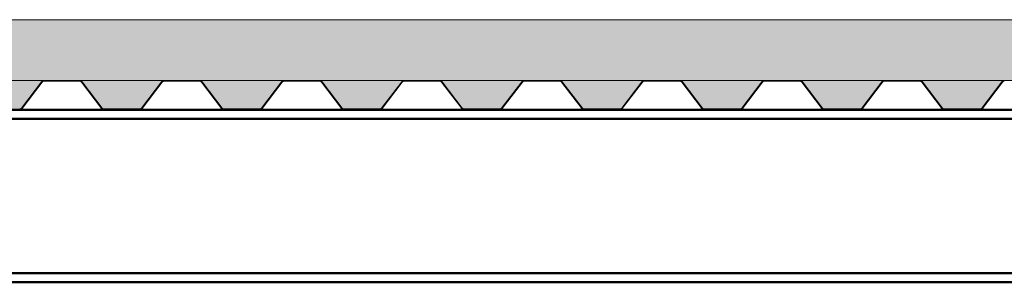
# Paper-space layout 'Layout1' of a CAD drawing. Extents: x -2 to 1083, y -36 to 422.
# Tile 31 of 93: x 422 to 448, y 263 to 270. Entities that reach past the tile are written whole.
import ezdxf

# ---------------------------------------------------------------- set-up
doc = ezdxf.new("R2010")
doc.units = 0
doc.linetypes.add('ACAD_ISO04W100', pattern=[30.5, 24, -3, 0.5, -3])
for name, color, linetype, lineweight in [('SS_2.ET-HALA_TaO-KCE_VELINU-PODLAH.NOSNIK', 212, 'CONTINUOUS', 50), ('SS_2.ET-HALA_TaO-KCE_VELINU-PODLAHA', 9, 'CONTINUOUS', 13), ('SS_2.ET-HALA_TaO-KCE_VELINU-PODLAHA_TRAPEZ.PLECH', 153, 'CONTINUOUS', 18)]:
    doc.layers.add(name, color=color, linetype=linetype, lineweight=lineweight)
pattern_1 = [(45, (402.7603, 345.75), (-0.8980256, 0.8980256), []), (45, (403.6584, 345.75), (-0.8980256, 0.8980256), [1.5875, -0.3175, 0, -0.3175])]

psp = doc.layouts.get("Layout1")

# ---------------------------------------------------------------- hatches: boundary and pattern name
at = {"layer": 'SS_2.ET-HALA_TaO-KCE_VELINU-PODLAHA'}
h = psp.add_hatch(dxfattribs=at)
h.set_pattern_fill('ANSI35', color=252, scale=0.2, style=0)
h.set_pattern_definition(pattern_1)
h.paths.add_polyline_path([(645.5603, 269.75), (399.9603, 269.75), (399.9603, 268.13), (645.5603, 268.13)], flags=0)
h = psp.add_hatch(dxfattribs=at)
h.set_pattern_fill('ANSI35', color=252, scale=0.2, style=0)
h.set_pattern_definition(pattern_1)
h.paths.add_polyline_path([(474.5015, 268.0971), (475.0363, 267.3958, 0.2392416), (475.0866, 267.3715), (476.0365, 267.3715, 0.2392421), (476.0843, 267.3958), (476.6191, 268.0971, -0.2266449), (476.6833, 268.13), (474.4383, 268.13, -0.2326123)], flags=0)
h.paths.add_polyline_path([(535.3015, 268.0971), (535.8363, 267.3958, 0.239242), (535.8866, 267.3715), (536.8365, 267.3715, 0.2392421), (536.8843, 267.3958), (537.4191, 268.0971, -0.2266449), (537.4833, 268.13), (535.2383, 268.13, -0.2326123)], flags=0)
h.paths.add_polyline_path([(596.1015, 268.0971), (596.6363, 267.3958, 0.239242), (596.6866, 267.3715), (597.6365, 267.3715, 0.2392421), (597.6843, 267.3958), (598.2191, 268.0971, -0.2266449), (598.2833, 268.13), (596.0383, 268.13, -0.2326123)], flags=0)
h.paths.add_polyline_path([(403.0833, 268.13), (400.8383, 268.13, -0.2326123), (400.9015, 268.0971), (401.4363, 267.3958, 0.239242), (401.4866, 267.3715), (402.4365, 267.3715, 0.2392421), (402.4843, 267.3958), (403.0191, 268.0971, -0.2266449)], flags=0)
h.paths.add_polyline_path([(406.2833, 268.13), (404.0383, 268.13, -0.2326123), (404.1015, 268.0971), (404.6363, 267.3958, 0.239242), (404.6866, 267.3715), (405.6365, 267.3715, 0.2392421), (405.6843, 267.3958), (406.2191, 268.0971, -0.2266449)], flags=0)
h.paths.add_polyline_path([(409.4833, 268.13), (407.2383, 268.13, -0.2326123), (407.3015, 268.0971), (407.8363, 267.3958, 0.239242), (407.8866, 267.3715), (408.8365, 267.3715, 0.2392421), (408.8843, 267.3958), (409.4191, 268.0971, -0.2266449)], flags=0)
h.paths.add_polyline_path([(412.6833, 268.13), (410.4383, 268.13, -0.2326123), (410.5015, 268.0971), (411.0363, 267.3958, 0.239242), (411.0866, 267.3715), (412.0365, 267.3715, 0.2392421), (412.0843, 267.3958), (412.6191, 268.0971, -0.2266449)], flags=0)
h.paths.add_polyline_path([(415.8833, 268.13), (413.6383, 268.13, -0.2326123), (413.7015, 268.0971), (414.2363, 267.3958, 0.239242), (414.2866, 267.3715), (415.2365, 267.3715, 0.2392421), (415.2843, 267.3958), (415.8191, 268.0971, -0.2266449)], flags=0)
h.paths.add_polyline_path([(419.0833, 268.13), (416.8383, 268.13, -0.2326123), (416.9015, 268.0971), (417.4363, 267.3958, 0.239242), (417.4866, 267.3715), (418.4365, 267.3715, 0.2392421), (418.4843, 267.3958), (419.0191, 268.0971, -0.2266449)], flags=0)
h.paths.add_polyline_path([(422.2833, 268.13), (420.0383, 268.13, -0.2326123), (420.1015, 268.0971), (420.6363, 267.3958, 0.239242), (420.6866, 267.3715), (421.6365, 267.3715, 0.2392421), (421.6843, 267.3958), (422.2191, 268.0971, -0.2266449)], flags=0)
h.paths.add_polyline_path([(425.4833, 268.13), (423.2383, 268.13, -0.2326123), (423.3015, 268.0971), (423.8363, 267.3958, 0.239242), (423.8866, 267.3715), (424.8365, 267.3715, 0.2392421), (424.8843, 267.3958), (425.4191, 268.0971, -0.2266449)], flags=0)
h.paths.add_polyline_path([(428.6833, 268.13), (426.4383, 268.13, -0.2326123), (426.5015, 268.0971), (427.0363, 267.3958, 0.239242), (427.0866, 267.3715), (428.0365, 267.3715, 0.2392421), (428.0843, 267.3958), (428.6191, 268.0971, -0.2266449)], flags=0)
h.paths.add_polyline_path([(431.8833, 268.13), (429.6383, 268.13, -0.2326123), (429.7015, 268.0971), (430.2363, 267.3958, 0.239242), (430.2866, 267.3715), (431.2365, 267.3715, 0.2392421), (431.2843, 267.3958), (431.8191, 268.0971, -0.2266449)], flags=0)
h.paths.add_polyline_path([(435.0833, 268.13), (432.8383, 268.13, -0.2326123), (432.9015, 268.0971), (433.4363, 267.3958, 0.239242), (433.4866, 267.3715), (434.4365, 267.3715, 0.2392421), (434.4843, 267.3958), (435.0191, 268.0971, -0.2266449)], flags=0)
h.paths.add_polyline_path([(438.2833, 268.13), (436.0383, 268.13, -0.2326123), (436.1015, 268.0971), (436.6363, 267.3958, 0.239242), (436.6866, 267.3715), (437.6365, 267.3715, 0.2392421), (437.6843, 267.3958), (438.2191, 268.0971, -0.2266449)], flags=0)
h.paths.add_polyline_path([(441.4833, 268.13), (439.2383, 268.13, -0.2326123), (439.3015, 268.0971), (439.8363, 267.3958, 0.239242), (439.8866, 267.3715), (440.8365, 267.3715, 0.2392421), (440.8843, 267.3958), (441.4191, 268.0971, -0.2266446)], flags=0)
h.paths.add_polyline_path([(444.6833, 268.13), (442.4383, 268.13, -0.2326123), (442.5015, 268.0971), (443.0363, 267.3958, 0.239242), (443.0866, 267.3715), (444.0365, 267.3715, 0.2392421), (444.0843, 267.3958), (444.6191, 268.0971, -0.2266446)], flags=0)
h.paths.add_polyline_path([(447.8833, 268.13), (445.6383, 268.13, -0.2326123), (445.7015, 268.0971), (446.2363, 267.3958, 0.239242), (446.2866, 267.3715), (447.2365, 267.3715, 0.2392421), (447.2843, 267.3958), (447.8191, 268.0971, -0.2266449)], flags=0)
h.paths.add_polyline_path([(451.0833, 268.13), (448.8383, 268.13, -0.2326123), (448.9015, 268.0971), (449.4363, 267.3958, 0.239242), (449.4866, 267.3715), (450.4365, 267.3715, 0.2392421), (450.4843, 267.3958), (451.0191, 268.0971, -0.2266449)], flags=0)
h.paths.add_polyline_path([(454.2833, 268.13), (452.0383, 268.13, -0.2326123), (452.1015, 268.0971), (452.6363, 267.3958, 0.239242), (452.6866, 267.3715), (453.6365, 267.3715, 0.2392421), (453.6843, 267.3958), (454.2191, 268.0971, -0.2266449)], flags=0)
h.paths.add_polyline_path([(457.4833, 268.13), (455.2383, 268.13, -0.2326123), (455.3015, 268.0971), (455.8363, 267.3958, 0.239242), (455.8866, 267.3715), (456.8365, 267.3715, 0.2392421), (456.8843, 267.3958), (457.4191, 268.0971, -0.2266449)], flags=0)
h.paths.add_polyline_path([(460.6833, 268.13), (458.4383, 268.13, -0.2326123), (458.5015, 268.0971), (459.0363, 267.3958, 0.239242), (459.0866, 267.3715), (460.0365, 267.3715, 0.2392421), (460.0843, 267.3958), (460.6191, 268.0971, -0.2266449)], flags=0)
h.paths.add_polyline_path([(463.8833, 268.13), (461.6383, 268.13, -0.2326123), (461.7015, 268.0971), (462.2363, 267.3958, 0.239242), (462.2866, 267.3715), (463.2365, 267.3715, 0.2392421), (463.2843, 267.3958), (463.8191, 268.0971, -0.2266445)], flags=0)
h.paths.add_polyline_path([(467.0833, 268.13), (464.8383, 268.13, -0.2326123), (464.9015, 268.0971), (465.4363, 267.3958, 0.239242), (465.4866, 267.3715), (466.4365, 267.3715, 0.2392421), (466.4843, 267.3958), (467.0191, 268.0971, -0.2266445)], flags=0)
h.paths.add_polyline_path([(470.2833, 268.13), (468.0383, 268.13, -0.2326123), (468.1015, 268.0971), (468.6363, 267.3958, 0.239242), (468.6866, 267.3715), (469.6365, 267.3715, 0.2392421), (469.6843, 267.3958), (470.2191, 268.0971, -0.226644)], flags=0)
h.paths.add_polyline_path([(473.4833, 268.13), (471.2383, 268.13, -0.2326123), (471.3015, 268.0971), (471.8363, 267.3958, 0.239242), (471.8866, 267.3715), (472.8365, 267.3715, 0.2392421), (472.8843, 267.3958), (473.4191, 268.0971, -0.2266445)], flags=0)
h.paths.add_polyline_path([(479.8833, 268.13), (477.6383, 268.13, -0.2326123), (477.7015, 268.0971), (478.2363, 267.3958, 0.239242), (478.2866, 267.3715), (479.2365, 267.3715, 0.2392421), (479.2843, 267.3958), (479.8191, 268.0971, -0.2266446)], flags=0)
h.paths.add_polyline_path([(483.0833, 268.13), (480.8383, 268.13, -0.2326123), (480.9015, 268.0971), (481.4363, 267.3958, 0.239242), (481.4866, 267.3715), (482.4365, 267.3715, 0.2392421), (482.4843, 267.3958), (483.0191, 268.0971, -0.2266449)], flags=0)
h.paths.add_polyline_path([(486.2833, 268.13), (484.0383, 268.13, -0.2326123), (484.1015, 268.0971), (484.6363, 267.3958, 0.239242), (484.6866, 267.3715), (485.6365, 267.3715, 0.2392421), (485.6843, 267.3958), (486.2191, 268.0971, -0.2266449)], flags=0)
h.paths.add_polyline_path([(489.4833, 268.13), (487.2383, 268.13, -0.2326123), (487.3015, 268.0971), (487.8363, 267.3958, 0.239242), (487.8866, 267.3715), (488.8365, 267.3715, 0.2392421), (488.8843, 267.3958), (489.4191, 268.0971, -0.2266449)], flags=0)
h.paths.add_polyline_path([(492.6833, 268.13), (490.4383, 268.13, -0.2326123), (490.5015, 268.0971), (491.0363, 267.3958, 0.239242), (491.0866, 267.3715), (492.0365, 267.3715, 0.2392421), (492.0843, 267.3958), (492.6191, 268.0971, -0.2266446)], flags=0)
h.paths.add_polyline_path([(495.8833, 268.13), (493.6383, 268.13, -0.2326123), (493.7015, 268.0971), (494.2363, 267.3958, 0.239242), (494.2866, 267.3715), (495.2365, 267.3715, 0.2392421), (495.2843, 267.3958), (495.8191, 268.0971, -0.2266449)], flags=0)
h.paths.add_polyline_path([(499.0833, 268.13), (496.8383, 268.13, -0.2326123), (496.9015, 268.0971), (497.4363, 267.3958, 0.239242), (497.4866, 267.3715), (498.4365, 267.3715, 0.2392421), (498.4843, 267.3958), (499.0191, 268.0971, -0.2266449)], flags=0)
h.paths.add_polyline_path([(502.2833, 268.13), (500.0383, 268.13, -0.2326123), (500.1015, 268.0971), (500.6363, 267.3958, 0.239242), (500.6866, 267.3715), (501.6365, 267.3715, 0.2392421), (501.6843, 267.3958), (502.2191, 268.0971, -0.2266449)], flags=0)
h.paths.add_polyline_path([(505.4833, 268.13), (503.2383, 268.13, -0.2326123), (503.3015, 268.0971), (503.8363, 267.3958, 0.239242), (503.8866, 267.3715), (504.8365, 267.3715, 0.2392421), (504.8843, 267.3958), (505.4191, 268.0971, -0.2266449)], flags=0)
h.paths.add_polyline_path([(508.6833, 268.13), (506.4383, 268.13, -0.2326123), (506.5015, 268.0971), (507.0363, 267.3958, 0.239242), (507.0866, 267.3715), (508.0365, 267.3715, 0.2392421), (508.0843, 267.3958), (508.6191, 268.0971, -0.2266449)], flags=0)
h.paths.add_polyline_path([(511.8833, 268.13), (509.6383, 268.13, -0.2326123), (509.7015, 268.0971), (510.2363, 267.3958, 0.239242), (510.2866, 267.3715), (511.2365, 267.3715, 0.2392421), (511.2843, 267.3958), (511.8191, 268.0971, -0.2266449)], flags=0)
h.paths.add_polyline_path([(515.0833, 268.13), (512.8383, 268.13, -0.2326123), (512.9015, 268.0971), (513.4363, 267.3958, 0.239242), (513.4866, 267.3715), (514.4365, 267.3715, 0.2392421), (514.4843, 267.3958), (515.0191, 268.0971, -0.2266449)], flags=0)
h.paths.add_polyline_path([(518.2833, 268.13), (516.0383, 268.13, -0.2326123), (516.1015, 268.0971), (516.6363, 267.3958, 0.239242), (516.6866, 267.3715), (517.6365, 267.3715, 0.2392421), (517.6843, 267.3958), (518.2191, 268.0971, -0.2266444)], flags=0)
h.paths.add_polyline_path([(521.4833, 268.13), (519.2383, 268.13, -0.2326123), (519.3015, 268.0971), (519.8363, 267.3958, 0.239242), (519.8866, 267.3715), (520.8365, 267.3715, 0.2392421), (520.8843, 267.3958), (521.4191, 268.0971, -0.2266449)], flags=0)
h.paths.add_polyline_path([(524.6833, 268.13), (522.4383, 268.13, -0.2326123), (522.5015, 268.0971), (523.0363, 267.3958, 0.239242), (523.0866, 267.3715), (524.0365, 267.3715, 0.2392421), (524.0843, 267.3958), (524.6191, 268.0971, -0.2266445)], flags=0)
h.paths.add_polyline_path([(527.8833, 268.13), (525.6383, 268.13, -0.2326123), (525.7015, 268.0971), (526.2363, 267.3958, 0.239242), (526.2866, 267.3715), (527.2365, 267.3715, 0.2392421), (527.2843, 267.3958), (527.8191, 268.0971, -0.2266449)], flags=0)
h.paths.add_polyline_path([(531.0833, 268.13), (528.8383, 268.13, -0.2326123), (528.9015, 268.0971), (529.4363, 267.3958, 0.239242), (529.4866, 267.3715), (530.4365, 267.3715, 0.2392421), (530.4843, 267.3958), (531.0191, 268.0971, -0.2266449)], flags=0)
h.paths.add_polyline_path([(534.2833, 268.13), (532.0383, 268.13, -0.2326123), (532.1015, 268.0971), (532.6363, 267.3958, 0.239242), (532.6866, 267.3715), (533.6365, 267.3715, 0.2392421), (533.6843, 267.3958), (534.2191, 268.0971, -0.2266446)], flags=0)
h.paths.add_polyline_path([(540.6833, 268.13), (538.4383, 268.13, -0.2326123), (538.5015, 268.0971), (539.0363, 267.3958, 0.239242), (539.0866, 267.3715), (540.0365, 267.3715, 0.2392421), (540.0843, 267.3958), (540.6191, 268.0971, -0.2266445)], flags=0)
h.paths.add_polyline_path([(543.8833, 268.13), (541.6383, 268.13, -0.2326123), (541.7015, 268.0971), (542.2363, 267.3958, 0.239242), (542.2866, 267.3715), (543.2365, 267.3715, 0.2392421), (543.2843, 267.3958), (543.8191, 268.0971, -0.2266446)], flags=0)
h.paths.add_polyline_path([(547.0833, 268.13), (544.8383, 268.13, -0.2326123), (544.9015, 268.0971), (545.4363, 267.3958, 0.239242), (545.4866, 267.3715), (546.4365, 267.3715, 0.2392421), (546.4843, 267.3958), (547.0191, 268.0971, -0.2266449)], flags=0)
h.paths.add_polyline_path([(550.2833, 268.13), (548.0383, 268.13, -0.2326123), (548.1015, 268.0971), (548.6363, 267.3958, 0.239242), (548.6866, 267.3715), (549.6365, 267.3715, 0.2392421), (549.6843, 267.3958), (550.2191, 268.0971, -0.2266446)], flags=0)
h.paths.add_polyline_path([(553.4833, 268.13), (551.2383, 268.13, -0.2326123), (551.3015, 268.0971), (551.8363, 267.3958, 0.239242), (551.8866, 267.3715), (552.8365, 267.3715, 0.2392421), (552.8843, 267.3958), (553.4191, 268.0971, -0.2266449)], flags=0)
h.paths.add_polyline_path([(556.6833, 268.13), (554.4383, 268.13, -0.2326123), (554.5015, 268.0971), (555.0363, 267.3958, 0.239242), (555.0866, 267.3715), (556.0365, 267.3715, 0.2392421), (556.0843, 267.3958), (556.6191, 268.0971, -0.2266449)], flags=0)
h.paths.add_polyline_path([(559.8833, 268.13), (557.6383, 268.13, -0.2326123), (557.7015, 268.0971), (558.2363, 267.3958, 0.239242), (558.2866, 267.3715), (559.2365, 267.3715, 0.2392421), (559.2843, 267.3958), (559.8191, 268.0971, -0.2266449)], flags=0)
h.paths.add_polyline_path([(563.0833, 268.13), (560.8383, 268.13, -0.2326123), (560.9015, 268.0971), (561.4363, 267.3958, 0.239242), (561.4866, 267.3715), (562.4365, 267.3715, 0.2392421), (562.4843, 267.3958), (563.0191, 268.0971, -0.2266449)], flags=0)
h.paths.add_polyline_path([(566.2833, 268.13), (564.0383, 268.13, -0.2326123), (564.1015, 268.0971), (564.6363, 267.3958, 0.239242), (564.6866, 267.3715), (565.6365, 267.3715, 0.2392421), (565.6843, 267.3958), (566.2191, 268.0971, -0.2266445)], flags=0)
h.paths.add_polyline_path([(569.4833, 268.13), (567.2383, 268.13, -0.2326123), (567.3015, 268.0971), (567.8363, 267.3958, 0.239242), (567.8866, 267.3715), (568.8365, 267.3715, 0.2392421), (568.8843, 267.3958), (569.4191, 268.0971, -0.2266449)], flags=0)
h.paths.add_polyline_path([(572.6833, 268.13), (570.4383, 268.13, -0.2326123), (570.5015, 268.0971), (571.0363, 267.3958, 0.2392416), (571.0866, 267.3715), (572.0365, 267.3715, 0.2392421), (572.0843, 267.3958), (572.6191, 268.0971, -0.2266449)], flags=0)
h.paths.add_polyline_path([(575.8833, 268.13), (573.6383, 268.13, -0.2326123), (573.7015, 268.0971), (574.2363, 267.3958, 0.239242), (574.2866, 267.3715), (575.2365, 267.3715, 0.2392421), (575.2843, 267.3958), (575.8191, 268.0971, -0.226644)], flags=0)
h.paths.add_polyline_path([(579.0833, 268.13), (576.8383, 268.13, -0.2326123), (576.9015, 268.0971), (577.4363, 267.3958, 0.239242), (577.4866, 267.3715), (578.4365, 267.3715, 0.2392421), (578.4843, 267.3958), (579.0191, 268.0971, -0.2266445)], flags=0)
h.paths.add_polyline_path([(582.2833, 268.13), (580.0383, 268.13, -0.2326123), (580.1015, 268.0971), (580.6363, 267.3958, 0.239242), (580.6866, 267.3715), (581.6365, 267.3715, 0.2392421), (581.6843, 267.3958), (582.2191, 268.0971, -0.226644)], flags=0)
h.paths.add_polyline_path([(585.4833, 268.13), (583.2383, 268.13, -0.2326123), (583.3015, 268.0971), (583.8363, 267.3958, 0.2392416), (583.8866, 267.3715), (584.8365, 267.3715, 0.2392421), (584.8843, 267.3958), (585.4191, 268.0971, -0.2266445)], flags=0)
h.paths.add_polyline_path([(588.6833, 268.13), (586.4383, 268.13, -0.2326123), (586.5015, 268.0971), (587.0363, 267.3958, 0.239242), (587.0866, 267.3715), (588.0365, 267.3715, 0.2392421), (588.0843, 267.3958), (588.6191, 268.0971, -0.2266449)], flags=0)
h.paths.add_polyline_path([(591.8833, 268.13), (589.6383, 268.13, -0.2326123), (589.7015, 268.0971), (590.2363, 267.3958, 0.2392416), (590.2866, 267.3715), (591.2365, 267.3715, 0.2392421), (591.2843, 267.3958), (591.8191, 268.0971, -0.2266449)], flags=0)
h.paths.add_polyline_path([(595.0833, 268.13), (592.8383, 268.13, -0.2326123), (592.9015, 268.0971), (593.4363, 267.3958, 0.239242), (593.4866, 267.3715), (594.4365, 267.3715, 0.2392421), (594.4843, 267.3958), (595.0191, 268.0971, -0.2266449)], flags=0)
h.paths.add_polyline_path([(601.4833, 268.13), (599.2383, 268.13, -0.2326123), (599.3015, 268.0971), (599.8363, 267.3958, 0.239242), (599.8866, 267.3715), (600.8365, 267.3715, 0.2392421), (600.8843, 267.3958), (601.4191, 268.0971, -0.2266449)], flags=0)
h.paths.add_polyline_path([(604.6833, 268.13), (602.4383, 268.13, -0.2326123), (602.5015, 268.0971), (603.0363, 267.3958, 0.239242), (603.0866, 267.3715), (604.0365, 267.3715, 0.2392421), (604.0843, 267.3958), (604.6191, 268.0971, -0.2266449)], flags=0)
h.paths.add_polyline_path([(607.8833, 268.13), (605.6383, 268.13, -0.2326123), (605.7015, 268.0971), (606.2363, 267.3958, 0.239242), (606.2866, 267.3715), (607.2365, 267.3715, 0.2392421), (607.2843, 267.3958), (607.8191, 268.0971, -0.2266449)], flags=0)
h.paths.add_polyline_path([(611.0833, 268.13), (608.8383, 268.13, -0.2326123), (608.9015, 268.0971), (609.4363, 267.3958, 0.239242), (609.4866, 267.3715), (610.4365, 267.3715, 0.2392421), (610.4843, 267.3958), (611.0191, 268.0971, -0.2266449)], flags=0)
h.paths.add_polyline_path([(614.2833, 268.13), (612.0383, 268.13, -0.2326123), (612.1015, 268.0971), (612.6363, 267.3958, 0.239242), (612.6866, 267.3715), (613.6365, 267.3715, 0.2392421), (613.6843, 267.3958), (614.2191, 268.0971, -0.2266449)], flags=0)
h.paths.add_polyline_path([(617.4833, 268.13), (615.2383, 268.13, -0.2326123), (615.3015, 268.0971), (615.8363, 267.3958, 0.239242), (615.8866, 267.3715), (616.8365, 267.3715, 0.2392421), (616.8843, 267.3958), (617.4191, 268.0971, -0.2266449)], flags=0)
h.paths.add_polyline_path([(620.6833, 268.13), (618.4383, 268.13, -0.2326123), (618.5015, 268.0971), (619.0363, 267.3958, 0.239242), (619.0866, 267.3715), (620.0365, 267.3715, 0.2392421), (620.0843, 267.3958), (620.6191, 268.0971, -0.2266449)], flags=0)
h.paths.add_polyline_path([(623.8833, 268.13), (621.6383, 268.13, -0.2326123), (621.7015, 268.0971), (622.2363, 267.3958, 0.239242), (622.2866, 267.3715), (623.2365, 267.3715, 0.2392421), (623.2843, 267.3958), (623.8191, 268.0971, -0.2266449)], flags=0)
h.paths.add_polyline_path([(627.0833, 268.13), (624.8383, 268.13, -0.2326123), (624.9015, 268.0971), (625.4363, 267.3958, 0.239242), (625.4866, 267.3715), (626.4365, 267.3715, 0.2392421), (626.4843, 267.3958), (627.0191, 268.0971, -0.2266449)], flags=0)
h.paths.add_polyline_path([(630.2833, 268.13), (628.0383, 268.13, -0.2326123), (628.1015, 268.0971), (628.6363, 267.3958, 0.239242), (628.6866, 267.3715), (629.6365, 267.3715, 0.2392421), (629.6843, 267.3958), (630.2191, 268.0971, -0.2266449)], flags=0)
h.paths.add_polyline_path([(633.4833, 268.13), (631.2383, 268.13, -0.2326123), (631.3015, 268.0971), (631.8363, 267.3958, 0.239242), (631.8866, 267.3715), (632.8365, 267.3715, 0.2392421), (632.8843, 267.3958), (633.4191, 268.0971, -0.2266449)], flags=0)
h.paths.add_polyline_path([(636.6833, 268.13), (634.4383, 268.13, -0.2326123), (634.5015, 268.0971), (635.0363, 267.3958, 0.239242), (635.0866, 267.3715), (636.0365, 267.3715, 0.2392421), (636.0843, 267.3958), (636.6191, 268.0971, -0.2266449)], flags=0)
h.paths.add_polyline_path([(639.8833, 268.13), (637.6383, 268.13, -0.2326123), (637.7015, 268.0971), (638.2363, 267.3958, 0.239242), (638.2866, 267.3715), (639.2365, 267.3715, 0.2392421), (639.2843, 267.3958), (639.8191, 268.0971, -0.2266449)], flags=0)
h.paths.add_polyline_path([(644.1015, 268.0971), (644.6363, 267.3958, 0.239242), (644.6866, 267.3715), (645.5603, 267.3715), (645.5603, 268.13), (644.0383, 268.13, -0.2326123)], flags=0)
h.paths.add_polyline_path([(640.9015, 268.0971), (641.4363, 267.3958, 0.239242), (641.4866, 267.3715), (642.4365, 267.3715, 0.2392421), (642.4843, 267.3958), (643.0191, 268.0971, -0.2266449), (643.0833, 268.13), (640.8383, 268.13, -0.2326123)], flags=0)

# ---------------------------------------------------------------- linework, layer by layer
at = {"layer": 'SS_2.ET-HALA_TaO-KCE_VELINU-PODLAH.NOSNIK', "color": 7, "linetype": 'ACAD_ISO04W100', "ltscale": 0.25}
psp.add_line((522.7603, 267.35), (402.7603, 267.35), dxfattribs=at)
psp.add_line((522.7603, 267.35), (402.7603, 267.35), dxfattribs=at)
psp.add_line((522.7603, 267.35), (402.7603, 267.35), dxfattribs=at)
at = {"layer": 'SS_2.ET-HALA_TaO-KCE_VELINU-PODLAH.NOSNIK', "color": 1, "linetype": 'Continuous', "ltscale": 0.25}
for p, q in [((405.7603, 267.35), (475.0842, 267.35)), ((405.7603, 267.11), (519.4803, 267.11)), ((519.4803, 262.99), (402.8704, 262.99)), ((402.8704, 262.75), (519.4803, 262.75))]:
    psp.add_line(p, q, dxfattribs=at)
at = {"layer": 'SS_2.ET-HALA_TaO-KCE_VELINU-PODLAHA', "color": 9, "linetype": 'Continuous', "ltscale": 0.25}
for p, q in [((645.5603, 269.75), (399.9603, 269.75)), ((645.5603, 268.13), (419.9603, 268.13)), ((421.6843, 267.3958), (422.2191, 268.0971)), ((424.8843, 267.3958), (425.4191, 268.0971)), ((428.0843, 267.3958), (428.6191, 268.0971)), ((431.2843, 267.3958), (431.8191, 268.0971)), ((434.4843, 267.3958), (435.0191, 268.0971)), ((437.6843, 267.3958), (438.2191, 268.0971)), ((440.8843, 267.3958), (441.4191, 268.0971)), ((444.0843, 267.3958), (444.6191, 268.0971)), ((447.2843, 267.3958), (447.8191, 268.0971)), ((424.8365, 267.3715), (423.8842, 267.3715)), ((428.0365, 267.3715), (427.0842, 267.3715)), ((431.2365, 267.3715), (430.2842, 267.3715)), ((434.4365, 267.3715), (433.4842, 267.3715)), ((437.6365, 267.3715), (436.6842, 267.3715)), ((440.8365, 267.3715), (439.8842, 267.3715)), ((444.0365, 267.3715), (443.0842, 267.3715)), ((447.2365, 267.3715), (446.2842, 267.3715))]:
    psp.add_line(p, q, dxfattribs=at)
at = {"layer": 'SS_2.ET-HALA_TaO-KCE_VELINU-PODLAHA', "color": 9, "linetype": 'Continuous', "ltscale": 0.25, "extrusion": (-9.85206e-13, 8.61442e-13, -1)}
psp.add_arc((-422.2856, 268.0465), 0.0836, 37.3274, 88.98538, dxfattribs=at)
at = {"layer": 'SS_2.ET-HALA_TaO-KCE_VELINU-PODLAHA', "color": 9, "linetype": 'Continuous', "ltscale": 0.25}
for centre, radius, start, end in [((423.2365, 268.0493), 0.0807, 45.0075, 89.97633), ((423.2365, 268.0493), 0.0807, 36.35162, 45), ((426.4365, 268.0493), 0.0807, 45.0075, 89.97633), ((426.4365, 268.0493), 0.0807, 36.35162, 45), ((439.2365, 268.0493), 0.0807, 45.0075, 89.97633), ((439.2365, 268.0493), 0.0807, 36.35162, 45), ((442.4365, 268.0493), 0.0807, 45.0075, 89.97633), ((442.4365, 268.0493), 0.0807, 36.35162, 45), ((445.6365, 268.0493), 0.0807, 45.0075, 89.97633), ((445.6365, 268.0493), 0.0807, 36.35162, 45), ((423.8854, 267.4332), 0.0617, 217.32744, 268.85395), ((427.0854, 267.4332), 0.0617, 217.32744, 268.85395), ((430.2854, 267.4332), 0.0617, 217.32744, 268.85395), ((433.4854, 267.4332), 0.0617, 217.32744, 268.85395), ((436.6854, 267.4332), 0.0617, 217.32744, 268.85395), ((439.8854, 267.4332), 0.0617, 217.32744, 268.85395), ((440.8365, 267.4307), 0.0593, 270, 323.81866), ((443.0854, 267.4332), 0.0617, 217.32744, 268.85395), ((444.0365, 267.4307), 0.0593, 270, 323.81866), ((446.2854, 267.4332), 0.0617, 217.32744, 268.85395)]:
    psp.add_arc(centre, radius, start, end, dxfattribs=at)
at = {"layer": 'SS_2.ET-HALA_TaO-KCE_VELINU-PODLAHA', "color": 9, "linetype": 'Continuous', "ltscale": 0.25, "extrusion": (0, 6.12323e-17, -1)}
for centre in [(-425.4856, 268.0465), (-428.6856, 268.0465)]:
    psp.add_arc(centre, 0.0836, 37.3274, 88.98538, dxfattribs=at)
at = {"layer": 'SS_2.ET-HALA_TaO-KCE_VELINU-PODLAHA', "color": 9, "linetype": 'Continuous', "ltscale": 0.25, "extrusion": (-6.56804e-13, 5.74315e-13, -1)}
for centre, start in [((-431.8856, 268.0465), 37.3274), ((-447.8856, 268.0465), 37.32742)]:
    psp.add_arc(centre, 0.0836, start, 88.98538, dxfattribs=at)
at = {"layer": 'SS_2.ET-HALA_TaO-KCE_VELINU-PODLAHA', "color": 9, "linetype": 'Continuous', "ltscale": 0.25, "extrusion": (-3.28402e-13, 2.87188e-13, -1)}
for centre, start in [((-435.0856, 268.0465), 37.3274), ((-441.4856, 268.0465), 37.32742), ((-444.6856, 268.0465), 37.32742)]:
    psp.add_arc(centre, 0.0836, start, 88.98538, dxfattribs=at)
at = {"layer": 'SS_2.ET-HALA_TaO-KCE_VELINU-PODLAHA', "color": 9, "linetype": 'Continuous', "ltscale": 0.25, "extrusion": (-1.31361e-12, 1.14857e-12, -1)}
psp.add_arc((-438.2856, 268.0465), 0.0836, 37.3274, 88.98538, dxfattribs=at)
at = {"layer": 'SS_2.ET-HALA_TaO-KCE_VELINU-PODLAHA_TRAPEZ.PLECH', "color": 5, "linetype": 'Continuous', "ltscale": 0.25}
for p, q in [((421.7015, 267.3829), (422.2363, 268.0843)), ((422.2842, 268.1086), (423.2365, 268.1086)), ((423.2843, 268.0843), (423.8192, 267.3829)), ((423.8363, 267.3957), (423.3015, 268.0971)), ((424.9015, 267.3829), (425.4363, 268.0843)), ((425.4842, 268.1086), (426.4365, 268.1086)), ((426.4843, 268.0843), (427.0192, 267.3829)), ((427.0363, 267.3957), (426.5015, 268.0971)), ((428.1015, 267.3829), (428.6363, 268.0843)), ((428.6842, 268.1086), (429.6365, 268.1086)), ((429.6843, 268.0843), (430.2192, 267.3829)), ((430.2363, 267.3957), (429.7015, 268.0971)), ((431.3015, 267.3829), (431.8363, 268.0843)), ((431.8842, 268.1086), (432.8365, 268.1086)), ((432.8843, 268.0843), (433.4192, 267.3829)), ((433.4363, 267.3957), (432.9015, 268.0971)), ((434.5015, 267.3829), (435.0363, 268.0843)), ((435.0842, 268.1086), (436.0365, 268.1086)), ((436.0843, 268.0843), (436.6192, 267.3829)), ((436.6363, 267.3957), (436.1015, 268.0971)), ((437.7015, 267.3829), (438.2363, 268.0843)), ((438.2842, 268.1086), (439.1603, 268.1086)), ((438.3603, 268.13), (438.3603, 268.1086)), ((439.1603, 268.1086), (439.1603, 268.13)), ((439.1603, 268.1086), (439.2365, 268.1086)), ((439.2843, 268.0843), (439.8192, 267.3829)), ((439.8363, 267.3957), (439.3015, 268.0971)), ((440.9015, 267.3829), (441.4363, 268.0843)), ((441.4842, 268.1086), (442.4365, 268.1086)), ((442.4843, 268.0843), (443.0192, 267.3829)), ((443.0363, 267.3957), (442.5015, 268.0971)), ((444.1015, 267.3829), (444.6363, 268.0843)), ((444.6842, 268.1086), (445.6365, 268.1086)), ((445.6843, 268.0843), (446.2192, 267.3829)), ((446.2363, 267.3957), (445.7015, 268.0971)), ((447.3015, 267.3829), (447.8363, 268.0843))]:
    psp.add_line(p, q, dxfattribs=at)
for centre, radius, start, end in [((422.2842, 268.0493), 0.0807, 90, 143.65479), ((425.4842, 268.0493), 0.0807, 90, 143.65479), ((428.6842, 268.0493), 0.0807, 90, 143.65479), ((429.6365, 268.0493), 0.0807, 36.34521, 90), ((431.8842, 268.0493), 0.0807, 90, 143.65479), ((432.8365, 268.0493), 0.0807, 36.34521, 90), ((435.0842, 268.0493), 0.0807, 90, 143.65479), ((436.0365, 268.0493), 0.0807, 36.34521, 90), ((438.2842, 268.0493), 0.0807, 90, 143.65479), ((441.4842, 268.0493), 0.0807, 90, 143.65479), ((444.6842, 268.0493), 0.0807, 90, 143.65479), ((447.8842, 268.0493), 0.0807, 90, 143.65479), ((421.6365, 267.4307), 0.0593, 270.01444, 323.82699), ((421.6365, 267.4307), 0.0807, 270, 323.65479), ((423.8842, 267.4307), 0.0807, 216.34521, 270), ((424.8365, 267.4307), 0.0593, 270.01444, 323.82699), ((424.8365, 267.4307), 0.0807, 270, 323.65479), ((427.0842, 267.4307), 0.0807, 216.34521, 270), ((428.0365, 267.4307), 0.0593, 270.01444, 323.82699), ((428.0365, 267.4307), 0.0807, 270, 323.65479), ((430.2842, 267.4307), 0.0807, 216.34521, 270), ((431.2365, 267.4307), 0.0593, 270.01444, 323.82699), ((431.2365, 267.4307), 0.0807, 270, 323.65479), ((433.4842, 267.4307), 0.0807, 216.34521, 270), ((434.4365, 267.4307), 0.0593, 270.01444, 323.82699), ((434.4365, 267.4307), 0.0807, 270, 323.65479), ((436.6842, 267.4307), 0.0807, 216.34521, 270), ((437.6365, 267.4307), 0.0593, 270.01444, 323.82699), ((437.6365, 267.4307), 0.0807, 270, 323.65479), ((439.8842, 267.4307), 0.0807, 216.34521, 270), ((440.8365, 267.4307), 0.0807, 270, 323.65479), ((443.0842, 267.4307), 0.0807, 216.34521, 270), ((444.0365, 267.4307), 0.0807, 270, 323.65479), ((446.2842, 267.4307), 0.0807, 216.34521, 270), ((447.2365, 267.4307), 0.0593, 270.01444, 323.82699), ((447.2365, 267.4307), 0.0807, 270, 323.65479)]:
    psp.add_arc(centre, radius, start, end, dxfattribs=at)
at = {"layer": 'SS_2.ET-HALA_TaO-KCE_VELINU-PODLAHA_TRAPEZ.PLECH', "color": 5, "linetype": 'Continuous', "ltscale": 0.25, "extrusion": (0, 6.12323e-17, -1)}
for centre, start, end in [((-422.2842, 268.0493), 36.18153, 90), ((-423.2365, 268.0493), 90, 143.81847), ((-423.8842, 267.4307), 270, 323.81847)]:
    psp.add_arc(centre, 0.0593, start, end, dxfattribs=at)
at = {"layer": 'SS_2.ET-HALA_TaO-KCE_VELINU-PODLAHA_TRAPEZ.PLECH', "color": 5, "linetype": 'Continuous', "ltscale": 0.25, "extrusion": (4.67408e-13, -4.00425e-13, -1)}
psp.add_arc((-425.4842, 268.0493), 0.0593, 36.18153, 90, dxfattribs=at)
at = {"layer": 'SS_2.ET-HALA_TaO-KCE_VELINU-PODLAHA_TRAPEZ.PLECH', "color": 5, "linetype": 'Continuous', "ltscale": 0.25, "extrusion": (-2.542e-13, -6.13633e-13, -1)}
psp.add_arc((-426.4365, 268.0493), 0.0593, 90, 143.81847, dxfattribs=at)
at = {"layer": 'SS_2.ET-HALA_TaO-KCE_VELINU-PODLAHA_TRAPEZ.PLECH', "color": 5, "linetype": 'Continuous', "ltscale": 0.25, "extrusion": (9.34816e-13, -8.00912e-13, -1)}
for centre in [(-428.6842, 268.0493), (-431.8842, 268.0493)]:
    psp.add_arc(centre, 0.0593, 36.18153, 90, dxfattribs=at)
at = {"layer": 'SS_2.ET-HALA_TaO-KCE_VELINU-PODLAHA_TRAPEZ.PLECH', "color": 5, "linetype": 'Continuous', "ltscale": 0.25, "extrusion": (-5.08401e-13, -1.22733e-12, -1)}
psp.add_arc((-429.6365, 268.0493), 0.0593, 90, 143.81847, dxfattribs=at)
at = {"layer": 'SS_2.ET-HALA_TaO-KCE_VELINU-PODLAHA_TRAPEZ.PLECH', "color": 5, "linetype": 'Continuous', "ltscale": 0.25, "extrusion": (-7.62601e-13, -1.84102e-12, -1)}
for centre in [(-432.8365, 268.0493), (-436.0365, 268.0493)]:
    psp.add_arc(centre, 0.0593, 90, 143.81847, dxfattribs=at)
at = {"layer": 'SS_2.ET-HALA_TaO-KCE_VELINU-PODLAHA_TRAPEZ.PLECH', "color": 5, "linetype": 'Continuous', "ltscale": 0.25, "extrusion": (1.40222e-12, -1.2014e-12, -1)}
psp.add_arc((-435.0842, 268.0493), 0.0593, 36.18153, 90, dxfattribs=at)
at = {"layer": 'SS_2.ET-HALA_TaO-KCE_VELINU-PODLAHA_TRAPEZ.PLECH', "color": 5, "linetype": 'Continuous', "ltscale": 0.25, "extrusion": (1.86963e-12, -1.60188e-12, -1)}
psp.add_arc((-438.2842, 268.0493), 0.0593, 36.18153, 90, dxfattribs=at)
at = {"layer": 'SS_2.ET-HALA_TaO-KCE_VELINU-PODLAHA_TRAPEZ.PLECH', "color": 5, "linetype": 'Continuous', "ltscale": 0.25, "extrusion": (7.62601e-13, 1.84114e-12, -1)}
psp.add_arc((-439.2365, 268.0493), 0.0593, 90, 143.81847, dxfattribs=at)
at = {"layer": 'SS_2.ET-HALA_TaO-KCE_VELINU-PODLAHA_TRAPEZ.PLECH', "color": 5, "linetype": 'Continuous', "ltscale": 0.25, "extrusion": (-9.34816e-13, 8.01034e-13, -1)}
for centre in [(-441.4842, 268.0493), (-444.6842, 268.0493)]:
    psp.add_arc(centre, 0.0593, 36.18153, 90, dxfattribs=at)
at = {"layer": 'SS_2.ET-HALA_TaO-KCE_VELINU-PODLAHA_TRAPEZ.PLECH', "color": 5, "linetype": 'Continuous', "ltscale": 0.25, "extrusion": (5.08401e-13, 1.22745e-12, -1)}
for centre in [(-442.4365, 268.0493), (-445.6365, 268.0493)]:
    psp.add_arc(centre, 0.0593, 90, 143.81847, dxfattribs=at)
at = {"layer": 'SS_2.ET-HALA_TaO-KCE_VELINU-PODLAHA_TRAPEZ.PLECH', "color": 5, "linetype": 'Continuous', "ltscale": 0.25, "extrusion": (-4.67408e-13, 4.00548e-13, -1)}
psp.add_arc((-447.8842, 268.0493), 0.0593, 36.18153, 90, dxfattribs=at)
at = {"layer": 'SS_2.ET-HALA_TaO-KCE_VELINU-PODLAHA_TRAPEZ.PLECH', "color": 5, "linetype": 'Continuous', "ltscale": 0.25, "extrusion": (4.67408e-13, 4.00548e-13, -1)}
psp.add_arc((-427.0842, 267.4307), 0.0593, 270, 323.81847, dxfattribs=at)
at = {"layer": 'SS_2.ET-HALA_TaO-KCE_VELINU-PODLAHA_TRAPEZ.PLECH', "color": 5, "linetype": 'Continuous', "ltscale": 0.25, "extrusion": (9.34816e-13, 8.01034e-13, -1)}
psp.add_arc((-430.2842, 267.4307), 0.0593, 270, 323.81847, dxfattribs=at)
at = {"layer": 'SS_2.ET-HALA_TaO-KCE_VELINU-PODLAHA_TRAPEZ.PLECH', "color": 5, "linetype": 'Continuous', "ltscale": 0.25, "extrusion": (1.40222e-12, 1.20152e-12, -1)}
for centre in [(-433.4842, 267.4307), (-436.6842, 267.4307)]:
    psp.add_arc(centre, 0.0593, 270, 323.81847, dxfattribs=at)
at = {"layer": 'SS_2.ET-HALA_TaO-KCE_VELINU-PODLAHA_TRAPEZ.PLECH', "color": 5, "linetype": 'Continuous', "ltscale": 0.25, "extrusion": (-1.40222e-12, -1.2014e-12, -1)}
psp.add_arc((-439.8842, 267.4307), 0.0593, 270, 323.81847, dxfattribs=at)
at = {"layer": 'SS_2.ET-HALA_TaO-KCE_VELINU-PODLAHA_TRAPEZ.PLECH', "color": 5, "linetype": 'Continuous', "ltscale": 0.25, "extrusion": (-9.34816e-13, -8.00912e-13, -1)}
psp.add_arc((-443.0842, 267.4307), 0.0593, 270, 323.81847, dxfattribs=at)
at = {"layer": 'SS_2.ET-HALA_TaO-KCE_VELINU-PODLAHA_TRAPEZ.PLECH', "color": 5, "linetype": 'Continuous', "ltscale": 0.25, "extrusion": (-4.67408e-13, -4.00425e-13, -1)}
psp.add_arc((-446.2842, 267.4307), 0.0593, 270, 323.81847, dxfattribs=at)

doc.saveas('drawing.dxf')
